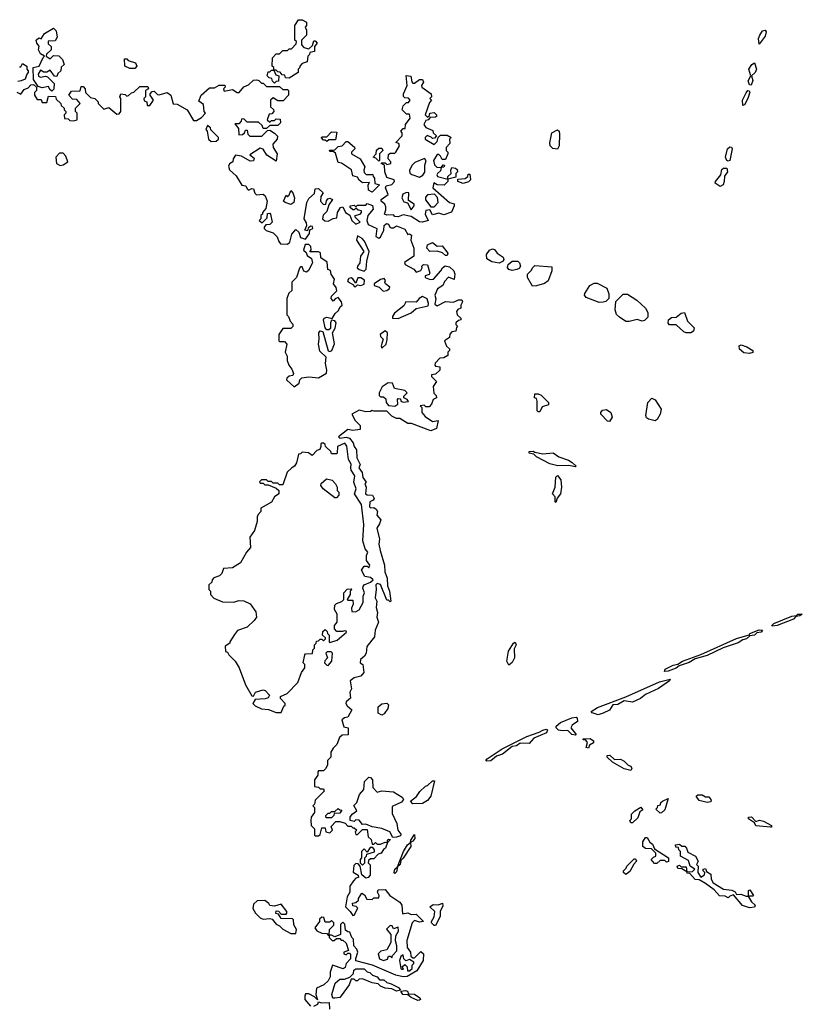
# Model space of a CAD drawing. Extents: x 2029826 to 2248070, y 228728 to 402406.
# Tile 252 of 256: x 2158637 to 2163450, y 244315 to 250370. Entities that reach past the tile are written whole.
import ezdxf

# ---------------------------------------------------------------- set-up
doc = ezdxf.new("R2010")
doc.units = 0

msp = doc.modelspace()

# ---------------------------------------------------------------- linework, layer by layer
at = {"layer": '0CON10XD'}
for points in [[(2160205, 249980), (2160191.7, 249991.7), (2160188.3, 250008.3), (2160171.7, 250011.7), (2160160, 250025), (2160165, 250050), (2160175, 250050), (2160185, 250060), (2160200, 250060), (2160200, 250075), (2160190, 250085), (2160192.5, 250135), (2160215, 250160), (2160235, 250160), (2160255, 250180), (2160285, 250180), (2160295, 250190), (2160308.3, 250191.7), (2160338.3, 250221.7), (2160340, 250235), (2160330, 250245), (2160330, 250335), (2160350.7, 250369.3), (2160375, 250370), (2160400, 250355), (2160400, 250335), (2160392.5, 250325), (2160400, 250305), (2160400, 250275), (2160370, 250245), (2160370, 250215), (2160385, 250200), (2160415, 250190), (2160438.3, 250211.7), (2160445, 250240), (2160455, 250240), (2160467.5, 250225), (2160450, 250205), (2160450, 250175), (2160421.7, 250168.3), (2160420, 250155), (2160410, 250145), (2160405, 250110), (2160375, 250100), (2160360, 250085), (2160360, 250075), (2160350, 250065), (2160350, 250045), (2160295, 250010), (2160271.7, 250011.7), (2160268.3, 250028.3), (2160251.7, 250031.7), (2160238.3, 250048.3), (2160225, 250050), (2160215, 250060), (2160200, 250060), (2160211.7, 250031.7), (2160230, 250025), (2160228.3, 249991.7), (2160215, 249990), (2160205, 249980)], [(2158835, 249930), (2158821.7, 249941.7), (2158815, 249960), (2158775, 249950), (2158750, 249960), (2158723, 250003), (2158720, 250075), (2158756.7, 250083.3), (2158781.7, 250138.3), (2158790, 250145), (2158765, 250160), (2158753.3, 250185), (2158757, 250207), (2158742.5, 250225), (2158737.5, 250245), (2158755, 250257.5), (2158768.3, 250251.7), (2158790, 250285), (2158845, 250317.5), (2158861.7, 250301.7), (2158867, 250263), (2158855, 250240), (2158811.7, 250238.3), (2158811.7, 250221.7), (2158830, 250205), (2158830, 250185), (2158801.7, 250158.3), (2158800, 250145), (2158825, 250130), (2158845, 250150), (2158877, 250147), (2158900, 250125), (2158910, 250095), (2158891.7, 250078.3), (2158890, 250055), (2158871.7, 250038.3), (2158865, 250020), (2158851.7, 250021.7), (2158825, 250060), (2158805, 250047.5), (2158785, 250047.5), (2158765, 250060), (2158750, 250035), (2158753.3, 250023.3), (2158765, 250017.5), (2158795, 250022.5), (2158808.3, 250018.3), (2158848.3, 249978.3), (2158847, 249943), (2158835, 249930)], [(2163185, 250220), (2163181.4, 250255), (2163188.6, 250275), (2163205, 250302.5), (2163222.5, 250305), (2163228.6, 250295), (2163221.7, 250268.3), (2163185, 250220)], [(2158635, 250080), (2158645, 250080), (2158655, 250100), (2158680, 250085), (2158680, 250065), (2158690, 250055), (2158690, 250045), (2158680, 250035), (2158670, 250005), (2158647, 249993), (2158625, 249990)], [(2159345, 250070), (2159315, 250070), (2159283.6, 250083.6), (2159281.7, 250128.3), (2159295, 250130), (2159305, 250120), (2159350, 250105), (2159357.5, 250085), (2159345, 250070)], [(2163135, 249966.7), (2163125, 249968.8), (2163117.1, 249995), (2163133.3, 250025), (2163121.9, 250065), (2163139.4, 250095), (2163155, 250104), (2163168.5, 250065), (2163159.2, 250045), (2163137.5, 250025), (2163145.7, 249995.7), (2163135, 249966.7)], [(2161115, 249124), (2161095, 249126.7), (2161045, 249160), (2160995, 249170), (2160965, 249157.5), (2160945, 249160), (2160935, 249170), (2160895, 249167.5), (2160880, 249175), (2160889.3, 249200.7), (2160888.3, 249218.3), (2160882.5, 249235), (2160860, 249255), (2160860, 249265), (2160902.5, 249295), (2160886.7, 249335), (2160890.7, 249349.3), (2160925, 249357.5), (2160942.5, 249375), (2160940, 249385), (2160895, 249400), (2160883.6, 249433.6), (2160880, 249475), (2160860, 249485), (2160865, 249490), (2160885, 249490), (2160895, 249480), (2160920, 249485), (2160920, 249495), (2160903.3, 249513.3), (2160905, 249540), (2160915, 249550), (2160945, 249550), (2160950, 249555), (2160972.5, 249595), (2160968.3, 249608.3), (2160950, 249615), (2160990, 249655), (2160990, 249675), (2160980, 249685), (2160995, 249700), (2161008.3, 249701.7), (2161010, 249725), (2161037.5, 249765), (2161035, 249790), (2161015, 249790), (2160990, 249815), (2160995, 249840), (2161015, 249860), (2161028.3, 249861.7), (2161037.5, 249875), (2161028.3, 249888.3), (2161005, 249890), (2160998.3, 249898.3), (2160997.5, 249915), (2161020, 249965), (2161013, 250027), (2161043, 250023), (2161048.3, 249988.3), (2161055, 249980), (2161065, 249980), (2161095, 250002), (2161115, 250001.2), (2161120.8, 249985), (2161107.5, 249965), (2161110, 249955), (2161167.5, 249915), (2161170, 249895), (2161160, 249885), (2161170, 249875), (2161158.3, 249861.7), (2161130, 249785), (2161145, 249770), (2161158.3, 249781.7), (2161160, 249795), (2161185, 249800), (2161200, 249785), (2161200, 249775), (2161195, 249770), (2161161.7, 249768.3), (2161150, 249755), (2161135, 249750), (2161123.3, 249725), (2161135, 249707.5), (2161178.3, 249688.3), (2161180, 249675), (2161200, 249655), (2161188.3, 249641.7), (2161175, 249640), (2161168.3, 249648.3), (2161143, 249657), (2161130, 249645), (2161130, 249635), (2161185, 249602.5), (2161205, 249620), (2161210, 249645), (2161225, 249660), (2161265, 249660), (2161290, 249645), (2161280, 249635), (2161281.7, 249608.3), (2161260, 249585), (2161260, 249565), (2161270, 249555), (2161270, 249545), (2161255, 249510), (2161235, 249510), (2161225, 249530), (2161215, 249540), (2161205, 249540), (2161182.5, 249505), (2161188.3, 249478.3), (2161202.3, 249462.3), (2161230, 249460), (2161241.7, 249478.3), (2161250, 249475), (2161245, 249462.5), (2161230, 249460), (2161225, 249440), (2161207.5, 249425), (2161203.3, 249415), (2161207.5, 249405), (2161270, 249390), (2161270, 249405), (2161290, 249425), (2161287.5, 249445), (2161295, 249460), (2161317.5, 249457.5), (2161328.3, 249448.3), (2161330, 249435), (2161320, 249425), (2161318.3, 249401.7), (2161270, 249390), (2161270, 249375), (2161247, 249353), (2161203.6, 249353.6), (2161183, 249367), (2161177.5, 249335), (2161280, 249245), (2161308.3, 249238.3), (2161310, 249225), (2161293, 249187), (2161245, 249170), (2161215, 249180), (2161175, 249170), (2161160, 249200), (2161135, 249197.5), (2161130, 249175), (2161150, 249135), (2161115, 249124)], [(2158620, 249925), (2158645, 249912.5), (2158665, 249940), (2158689.3, 249950.7), (2158705, 249970), (2158721.7, 249971.7), (2158740, 249955), (2158740, 249935), (2158728.3, 249921.7), (2158727.5, 249905), (2158745, 249880), (2158768.3, 249878.3), (2158775, 249860), (2158805, 249860), (2158815, 249900), (2158858.3, 249898.3), (2158861.7, 249881.7), (2158890, 249855), (2158891.7, 249841.7), (2158910, 249825), (2158910, 249815), (2158920, 249805), (2158920, 249795), (2158910, 249785), (2158911.7, 249761.7), (2158935, 249760), (2158945, 249750), (2158965, 249747.5), (2158990, 249755), (2158990, 249795), (2158980, 249805), (2158980, 249825), (2159010, 249855), (2158988.3, 249878.3), (2158961.7, 249881.7), (2158940, 249905), (2158955, 249930), (2159008.3, 249931.7), (2159015, 249960), (2159028.3, 249958.3), (2159040, 249945), (2159041.7, 249921.7), (2159071.7, 249891.7), (2159100, 249885), (2159120, 249865), (2159120, 249855), (2159155, 249820), (2159185, 249830), (2159235, 249790), (2159248.3, 249791.7), (2159260, 249805), (2159260, 249885), (2159252.5, 249895), (2159260, 249915), (2159285, 249910), (2159295, 249900), (2159307, 249903), (2159325, 249920), (2159340, 249925), (2159375, 249960), (2159425, 249960), (2159430, 249945), (2159410, 249935), (2159410, 249895), (2159400, 249885), (2159401.7, 249871.7), (2159420, 249865), (2159421.7, 249841.7), (2159438.3, 249841.7), (2159460, 249875), (2159440, 249905), (2159440, 249915), (2159451.7, 249928.3), (2159465, 249930), (2159485, 249910), (2159495, 249907.5), (2159545, 249922.5), (2159567.5, 249905), (2159581.7, 249851.7), (2159605, 249850), (2159667.5, 249815), (2159705, 249750), (2159725, 249750), (2159755, 249767.5), (2159780, 249795), (2159772.5, 249805), (2159768.3, 249848.3), (2159738.3, 249868.3), (2159752.5, 249905), (2159805, 249950), (2159835, 249950), (2159863, 249967), (2159898.3, 249968.3), (2159900, 249955), (2159890, 249945)], [(2159890, 249945), (2159895, 249930), (2159945, 249940), (2159975, 249922.5), (2159987, 249923), (2160015, 249957.5), (2160045, 249970), (2160075, 249997.5), (2160095, 250000), (2160107, 249997), (2160125, 249980), (2160135, 249980), (2160155, 249960), (2160235, 249960), (2160255, 249940), (2160285, 249940), (2160290, 249935), (2160290, 249905), (2160258.3, 249871.7), (2160225, 249870), (2160195, 249890), (2160180, 249875), (2160180, 249835), (2160198.3, 249818.3), (2160200, 249805), (2160188.3, 249791.7), (2160171.7, 249788.3), (2160160, 249755), (2160175, 249740), (2160185, 249750), (2160205, 249750), (2160215, 249760), (2160238.3, 249758.3), (2160240, 249735), (2160225, 249720), (2160175, 249720), (2160155, 249700), (2160135, 249700), (2160128.3, 249718.3), (2160105, 249740), (2160035, 249740), (2160015, 249760), (2160001.7, 249758.3), (2160000, 249745), (2159985, 249730), (2159960, 249730), (2159981.7, 249701.7), (2159985, 249662.5), (2160007, 249663), (2160020, 249675), (2160025, 249690), (2160035, 249690), (2160040, 249665), (2160053, 249653), (2160126.1, 249653.9), (2160161.7, 249688.3), (2160175, 249690), (2160205, 249672.5), (2160223.3, 249653.3), (2160221.2, 249635), (2160193.3, 249605), (2160196.2, 249585), (2160220, 249545), (2160215, 249500), (2160157.3, 249537.3), (2160135, 249574), (2160115, 249580), (2160051.7, 249538.3), (2160078.3, 249518.3), (2160075, 249502.5), (2160055, 249500), (2160001.7, 249531.7), (2159965, 249537.5), (2159950, 249515), (2159947.5, 249495), (2159926.7, 249483.3), (2159921.2, 249468.8), (2159926.7, 249446.7), (2159969.3, 249409.3), (2160002.5, 249352.5), (2160028.3, 249348.3), (2160035, 249330), (2160045, 249322.5), (2160065, 249332.5), (2160075, 249330), (2160083, 249303), (2160093, 249293), (2160135, 249297.5), (2160146.4, 249286.4), (2160160, 249255), (2160151.7, 249208.3), (2160130, 249185), (2160130, 249175), (2160120, 249165), (2160120, 249145), (2160110, 249135), (2160128.3, 249121.7), (2160158.3, 249151.7), (2160161.7, 249178.3), (2160175, 249180), (2160180, 249175), (2160190, 249125), (2160175, 249110), (2160151.7, 249108.3), (2160140, 249095), (2160140, 249085), (2160153, 249073), (2160195, 249060), (2160220, 249035), (2160230, 249005), (2160241.7, 248991.7), (2160285, 248990), (2160298.3, 249001.7), (2160309.7, 249050.3), (2160335, 249080), (2160353.8, 249063.8), (2160365, 249030), (2160395, 249020), (2160420, 249055), (2160421.7, 249078.3), (2160440, 249085), (2160438.3, 249098.3), (2160425, 249100), (2160411.7, 249088.3), (2160407.5, 249072.5), (2160390, 249075), (2160402.5, 249105), (2160401.7, 249121.7), (2160387.5, 249145), (2160402.5, 249245), (2160415, 249270), (2160449.2, 249300.8), (2160455, 249330), (2160475, 249332.5), (2160502.5, 249305), (2160488.3, 249281.7), (2160487.5, 249255), (2160505, 249232.5), (2160520, 249235), (2160523, 249257), (2160531.7, 249268.3), (2160545, 249272.5), (2160560, 249265), (2160538.3, 249231.7), (2160525, 249190), (2160503, 249167), (2160500, 249145), (2160513, 249133), (2160535, 249130), (2160565, 249147.5), (2160588.3, 249151.7), (2160592.5, 249185), (2160610, 249215), (2160625, 249220), (2160640, 249185), (2160668.3, 249168.3), (2160680, 249135), (2160705, 249112.5), (2160730, 249125), (2160700, 249155), (2160700, 249165), (2160730, 249175), (2160740, 249185), (2160740, 249195), (2160718.3, 249198.3), (2160705, 249210), (2160695, 249200), (2160685, 249200), (2160670, 249215), (2160670, 249225), (2160695, 249230), (2160705, 249220), (2160715, 249230), (2160765, 249230), (2160775, 249240), (2160806.4, 249226.4), (2160810, 249205), (2160777.5, 249165), (2160772.5, 249135), (2160780, 249110), (2160832.5, 249085), (2160827.7, 249037.7), (2160845, 249026.2), (2160856.9, 249033.1), (2160876.7, 249075), (2160877.5, 249105), (2160893, 249117), (2160905, 249112.5), (2160912.5, 249095), (2160920.7, 249090.7), (2160935, 249090), (2160955, 249102.5), (2161005, 249082.5), (2161025, 249050), (2161035, 249052.5), (2161047.5, 249045), (2161042.5, 249015), (2161061.2, 248965), (2161060, 248915), (2161003.6, 248876.4), (2161007.5, 248865), (2161060, 248835), (2161075, 248817.5), (2161105, 248827.5), (2161112.5, 248845), (2161110, 248855), (2161120, 248865), (2161145, 248862.5), (2161159.3, 248810.7), (2161155, 248802.5), (2161130, 248795), (2161130, 248785), (2161162.3, 248772.3), (2161182.5, 248775), (2161227.5, 248825), (2161236.7, 248845), (2161254.2, 248855.8), (2161280.7, 248850.7), (2161307.5, 248825), (2161312.5, 248805), (2161308.3, 248771.7), (2161273.9, 248786.1), (2161250, 248760), (2161238.8, 248735), (2161205.6, 248714.4), (2161189.2, 248675), (2161195.8, 248654.2), (2161190.5, 248620.5), (2161205, 248610), (2161255, 248636.2), (2161305, 248632.5), (2161335, 248647.5), (2161356.7, 248646.7), (2161360, 248635), (2161350, 248615), (2161350, 248595), (2161331.7, 248588.3), (2161322.5, 248575), (2161327.5, 248555), (2161350, 248535), (2161350, 248525), (2161335, 248520), (2161320, 248505), (2161320, 248495), (2161330, 248485), (2161323, 248477), (2161320, 248455), (2161295, 248450), (2161283, 248437), (2161280, 248415), (2161250, 248395), (2161261.7, 248361.7), (2161280, 248345), (2161280, 248335), (2161270, 248325), (2161270, 248305), (2161245, 248290), (2161221.7, 248288.3), (2161191.7, 248258.3), (2161190, 248245), (2161195, 248240), (2161220, 248235), (2161220, 248215), (2161195, 248190), (2161170, 248185), (2161170, 248175), (2161200, 248145), (2161180, 248115), (2161183, 248073), (2161198.3, 248058.3), (2161200, 248045), (2161180, 248035), (2161170, 248005), (2161155, 247990), (2161135, 247990), (2161125, 248000), (2161100, 247995), (2161110, 247985), (2161110, 247955), (2161130.7, 247930.7), (2161175, 247900), (2161210, 247905), (2161200, 247855), (2161165, 247841.4), (2161046.4, 247886.4), (2161025, 247887.5), (2160975, 247916.7), (2160955, 247917.5), (2160925, 247932.5), (2160895, 247962.5), (2160815, 247962.5), (2160805, 247967.5), (2160795, 247960), (2160765, 247957.5), (2160725, 247968.8), (2160680, 247945), (2160700.6, 247905), (2160730.5, 247875), (2160730.5, 247849.5), (2160685, 247844), (2160655, 247850), (2160597.5, 247805), (2160605, 247797.5), (2160645, 247802.5), (2160665, 247797.5), (2160688.3, 247768.3), (2160693.3, 247745), (2160707.5, 247725), (2160710, 247675), (2160730, 247635), (2160723.3, 247615), (2160742.5, 247585), (2160747.5, 247555), (2160767.5, 247525), (2160760, 247515), (2160767.5, 247495), (2160763.8, 247455), (2160775, 247447.5), (2160807.5, 247445), (2160816.4, 247426.4), (2160810, 247415), (2160790, 247405), (2160787.5, 247375), (2160795, 247367.5), (2160815, 247370), (2160829.3, 247359.3), (2160837.5, 247345), (2160832.5, 247322.5), (2160857.5, 247295), (2160850.7, 247269.3), (2160833, 247243), (2160848.8, 247175), (2160846.7, 247145), (2160853.8, 247105), (2160881.2, 247015), (2160882.5, 246975), (2160897.5, 246935), (2160899.3, 246889.3), (2160911.2, 246855), (2160920, 246795), (2160915, 246790), (2160905, 246800), (2160895, 246800), (2160856.4, 246896.4), (2160835, 246902.5), (2160827.5, 246895), (2160830, 246865), (2160822.5, 246815), (2160832.5, 246795), (2160830, 246755), (2160836.7, 246725), (2160832.5, 246695), (2160843.8, 246665), (2160822.5, 246615), (2160820, 246575), (2160772.5, 246515), (2160767.5, 246475), (2160757.5, 246455), (2160732.5, 246435), (2160730, 246415), (2160747.5, 246405), (2160752.5, 246355), (2160735, 246332.5), (2160695, 246322.5), (2160670, 246305), (2160677.5, 246255), (2160667.5, 246235), (2160671.7, 246198.3), (2160644.1, 246175.9), (2160643.3, 246165), (2160650.5, 246150.5), (2160680, 246125), (2160655, 246080), (2160635, 246077.5), (2160617.5, 246065), (2160630.7, 246020.7), (2160657.5, 246015), (2160657, 245973), (2160620.7, 245969.3), (2160603.6, 245956.4), (2160588.3, 245911.7), (2160565, 245890), (2160550, 245865), (2160550, 245835), (2160530, 245815), (2160530, 245785), (2160517, 245763), (2160505, 245750), (2160475, 245750), (2160470, 245745), (2160470, 245725), (2160450, 245695), (2160450, 245655), (2160475, 245650), (2160485, 245640), (2160505, 245640), (2160510, 245625), (2160455, 245570)], [(2163085, 249842.5), (2163082.2, 249875), (2163105, 249921.2), (2163115, 249933.8), (2163123.3, 249933.3), (2163128, 249925), (2163115.6, 249884.4), (2163095, 249846.7), (2163085, 249842.5)], [(2159815, 249620), (2159845, 249623.3), (2159860, 249635), (2159860, 249645), (2159811.7, 249691.7), (2159810, 249705), (2159791.7, 249718.3), (2159782.5, 249695), (2159790, 249685), (2159797.5, 249635), (2159815, 249620)], [(2160525, 249620), (2160515, 249630), (2160505, 249630), (2160493, 249643), (2160495, 249650), (2160525, 249650), (2160555, 249680), (2160587.5, 249677.5), (2160578.3, 249631.7), (2160538.3, 249631.7), (2160525, 249620)], [(2161945, 249572.9), (2161915, 249578.2), (2161900.4, 249595), (2161896.9, 249613.1), (2161908.8, 249675), (2161945, 249692.5), (2161954.4, 249684.4), (2161957.5, 249665), (2161955.7, 249594.3), (2161945, 249572.9)], [(2160805, 249310), (2160782.5, 249322.5), (2160780, 249355), (2160788.3, 249368.3), (2160745, 249367.5), (2160725, 249382.5), (2160715, 249402.5), (2160685, 249410), (2160677.1, 249447.1), (2160617, 249487), (2160595, 249492.5), (2160578.3, 249548.3), (2160565, 249560), (2160545, 249560), (2160541.7, 249568.3), (2160575, 249570), (2160595, 249590), (2160620, 249595), (2160645, 249620), (2160655, 249620), (2160696.4, 249586.4), (2160697.5, 249575), (2160677.5, 249555), (2160677.5, 249545), (2160730, 249515), (2160760, 249465), (2160752.5, 249445), (2160755, 249430), (2160768.3, 249418.3), (2160808.3, 249418.3), (2160810, 249405), (2160820, 249395), (2160821.7, 249361.7), (2160850, 249355), (2160805, 249310)], [(2158885, 249473.8), (2158905, 249476.7), (2158932.5, 249495), (2158921.7, 249531.7), (2158905, 249550), (2158881.7, 249548.3), (2158860, 249525), (2158862.5, 249485), (2158885, 249473.8)], [(2160845, 249500), (2160828.3, 249518.3), (2160810, 249525), (2160830, 249545), (2160831.7, 249568.3), (2160845, 249580), (2160865, 249580), (2160870, 249565), (2160850, 249545), (2160850, 249505), (2160845, 249500)], [(2162995, 249499.2), (2162985, 249504.4), (2162976.7, 249525), (2162989.2, 249575), (2163005, 249587.1), (2163015.5, 249585.5), (2163018.6, 249575), (2163005, 249503.8), (2162995, 249499.2)], [(2161095, 249401.2), (2161115.8, 249414.2), (2161128, 249432), (2161128, 249475), (2161137.5, 249505), (2161127, 249517), (2161067.7, 249492.3), (2161050, 249475), (2161033.3, 249445), (2161036.4, 249426.4), (2161047.7, 249417.7), (2161095, 249401.2)], [(2161365, 249362.5), (2161332.5, 249375), (2161331.7, 249388.3), (2161377, 249393), (2161392.5, 249405), (2161395, 249420), (2161405, 249420), (2161410, 249385), (2161397, 249373), (2161365, 249362.5)], [(2162945, 249344.3), (2162913.3, 249365), (2162915.8, 249375), (2162948, 249415), (2162955, 249448), (2162965, 249456.7), (2162985, 249456), (2162989.2, 249435), (2162971.7, 249408.3), (2162970, 249375), (2162962.5, 249355), (2162945, 249344.3)], [(2160305, 249232.5), (2160270, 249245), (2160260, 249255), (2160275, 249290), (2160285, 249280), (2160295, 249290), (2160305, 249320), (2160317.5, 249305), (2160326.2, 249275), (2160323.9, 249246.1), (2160305, 249232.5)], [(2161045, 249200), (2161062.5, 249225), (2161062.5, 249235), (2161027.5, 249257.5), (2161030, 249305), (2161015, 249306.7), (2160993.6, 249296.4), (2160986.7, 249275), (2161000, 249250), (2161023, 249243), (2161045, 249200)], [(2161185, 249220), (2161210, 249245), (2161207.5, 249277.5), (2161187.5, 249297.5), (2161145, 249292.5), (2161132, 249278), (2161132.3, 249262.3), (2161165, 249220), (2161185, 249220)], [(2160325, 248112.5), (2160355.9, 248134.1), (2160360, 248155), (2160372.5, 248167.5), (2160415, 248173.3), (2160475, 248167.5), (2160523.6, 248196.4), (2160526.2, 248215), (2160516.9, 248255), (2160522, 248295), (2160482.2, 248332.2), (2160474.2, 248375), (2160479.2, 248405), (2160476, 248445), (2160485, 248456.7), (2160502, 248452), (2160534.1, 248334.1), (2160545, 248330), (2160557.5, 248335), (2160573.6, 248376.4), (2160560, 248445), (2160577, 248473), (2160582.5, 248505), (2160575, 248517.5), (2160555, 248522.5), (2160548.8, 248505), (2160548.8, 248471.2), (2160538.3, 248461.7), (2160525, 248463.3), (2160516.2, 248475), (2160506, 248525), (2160510, 248535), (2160525, 248540.8), (2160558.3, 248531.7), (2160576.4, 248563.6), (2160598.3, 248581.7), (2160607.5, 248605), (2160620, 248615), (2160616.2, 248635), (2160595, 248662.5), (2160576.4, 248653.6), (2160565, 248640), (2160552.5, 248655), (2160555, 248670), (2160586.7, 248703.3), (2160583.6, 248723.6), (2160567.5, 248745), (2160572.5, 248775), (2160552.5, 248805), (2160548.3, 248828.3), (2160533, 248833), (2160528.3, 248878.3), (2160490, 248905), (2160486.4, 248936.4), (2160475, 248942.5), (2160421.7, 248941.7), (2160430, 248955), (2160426.7, 248975), (2160415, 248987.5), (2160391.7, 248988.3), (2160383, 248953), (2160398.3, 248938.3), (2160405, 248920), (2160431.2, 248901.2), (2160437.5, 248875), (2160412.5, 248827.5), (2160401.7, 248818.3), (2160383.6, 248823.6), (2160375, 248850), (2160365, 248850), (2160358.3, 248841.7), (2160340, 248785), (2160310, 248755), (2160310, 248705), (2160291.7, 248688.3), (2160280, 248655), (2160280, 248555), (2160290, 248545), (2160300, 248515), (2160317, 248497), (2160317, 248483), (2160305, 248470), (2160255, 248470), (2160230, 248435), (2160230, 248395), (2160235, 248390), (2160265, 248390), (2160280, 248375), (2160270, 248325), (2160281.7, 248301.7), (2160282.5, 248275), (2160292.5, 248245), (2160310.7, 248220.7), (2160320, 248195), (2160317.5, 248182.5), (2160295, 248177.5), (2160280, 248165), (2160277.5, 248155), (2160325, 248112.5)], [(2160755, 248823.8), (2160768.8, 248835), (2160772, 248885), (2160786.7, 248945), (2160758.3, 249008.3), (2160742.5, 249025), (2160715, 249040), (2160707.5, 249015), (2160752.5, 248945), (2160732.5, 248915), (2160728.8, 248875), (2160713.8, 248855), (2160713.3, 248845), (2160724, 248834), (2160755, 248823.8)], [(2161265, 248920), (2161255, 248920), (2161236.7, 248936.7), (2161205, 248947.5), (2161160, 248945), (2161140, 248965), (2161144, 248985), (2161175, 249000), (2161205, 248977.5), (2161235, 248980), (2161270, 248935), (2161265, 248920)], [(2161585, 248873.3), (2161540, 248880), (2161510.3, 248900.3), (2161507.5, 248925), (2161527.1, 248952.9), (2161545, 248960), (2161556.1, 248956.1), (2161574, 248935), (2161610, 248910), (2161614.4, 248895), (2161610.6, 248885), (2161585, 248873.3)], [(2161665, 248828), (2161644.2, 248834.2), (2161637, 248847), (2161640.5, 248865), (2161665, 248885.4), (2161700, 248885), (2161710, 248875), (2161716.2, 248855), (2161709.2, 248840.8), (2161695, 248833.8), (2161665, 248828)], [(2161791.7, 248731.7), (2161760, 248785), (2161760, 248805), (2161785, 248830), (2161790, 248845), (2161805, 248857.5), (2161909.3, 248849.3), (2161910, 248825), (2161886.4, 248763.6), (2161865, 248747.5), (2161815, 248732.5), (2161791.7, 248731.7)], [(2160705, 248730), (2160715, 248740), (2160735, 248736.2), (2160755, 248743.3), (2160757.7, 248767.7), (2160735, 248783.3), (2160717.5, 248782.5), (2160705, 248750), (2160686.2, 248776.2), (2160675, 248783.3), (2160660.7, 248779.3), (2160652.5, 248765), (2160657, 248757), (2160690, 248740), (2160695, 248730), (2160705, 248730)], [(2160871.4, 248701.4), (2160895, 248703.8), (2160910, 248715), (2160912.5, 248725), (2160887.5, 248745), (2160882.5, 248755), (2160887, 248767), (2160877.5, 248777.5), (2160855, 248772.5), (2160817.5, 248745), (2160817.5, 248735), (2160847.5, 248725), (2160871.4, 248701.4)], [(2162200.7, 248630.7), (2162120.7, 248660.7), (2162110, 248675), (2162113, 248687), (2162143.9, 248736.1), (2162170.7, 248749.3), (2162189.3, 248749.3), (2162248.3, 248718.3), (2162260, 248685), (2162260, 248655), (2162242.5, 248637.5), (2162225, 248632.5), (2162200.7, 248630.7)], [(2160965, 248532.5), (2161045, 248567.5), (2161075, 248593.3), (2161148.8, 248611.2), (2161150.8, 248625), (2161142.5, 248652.5), (2161113.3, 248666.7), (2161094.1, 248655.9), (2161075, 248633.3), (2161012.5, 248635), (2160999.2, 248610.8), (2160942.5, 248565), (2160930, 248545), (2160930, 248535), (2160965, 248532.5)], [(2162385, 248513.3), (2162365, 248513.3), (2162325, 248540), (2162307.7, 248557.7), (2162298.8, 248585), (2162302.5, 248637.5), (2162348.3, 248681.7), (2162375, 248682.5), (2162432.5, 248645), (2162485, 248596.2), (2162500.3, 248570.3), (2162499.4, 248540.6), (2162479.5, 248520.5), (2162465, 248516.7), (2162435, 248526.7), (2162385, 248513.3)], [(2162765, 248444.2), (2162735, 248444.3), (2162720.7, 248450.7), (2162675, 248493.3), (2162632.5, 248492.5), (2162624.5, 248504.5), (2162628.1, 248525), (2162645, 248538), (2162675, 248540), (2162704.5, 248565.5), (2162725, 248570), (2162744, 248515), (2162784.4, 248475), (2162780.8, 248455), (2162765, 248444.2)], [(2160865, 248350), (2160890, 248375), (2160896.1, 248403.9), (2160900, 248445), (2160885, 248457.5), (2160853.8, 248435), (2160855, 248422.5), (2160872.5, 248405), (2160860, 248365), (2160865, 248350)], [(2163125, 248318), (2163091.4, 248321.4), (2163063.3, 248343.3), (2163061.2, 248365), (2163075, 248370.8), (2163108.5, 248358.5), (2163145.6, 248335.6), (2163145, 248324), (2163125, 248318)], [(2160945, 247993.3), (2160962.5, 248005), (2160960, 248035), (2160965, 248040), (2160978.3, 248038.3), (2160980, 248025), (2160995, 248017.5), (2161028.3, 248021.7), (2161020, 248035), (2161000, 248045), (2161000, 248055), (2161020, 248075), (2161005, 248090), (2160941.7, 248101.7), (2160930, 248135), (2160903, 248137), (2160867, 248113), (2160847.5, 248075), (2160848.3, 248058.3), (2160855, 248050), (2160875, 248050), (2160888.3, 248038.3), (2160890, 248015), (2160905, 247997.5), (2160945, 247993.3)], [(2161835, 247957.5), (2161825, 247957.5), (2161820, 247965), (2161820, 248025), (2161815, 248040), (2161802.5, 248045), (2161805, 248070), (2161825, 248070), (2161845, 248060), (2161890, 248015), (2161888.3, 248001.7), (2161850.7, 247989.3), (2161835, 247957.5)], [(2162545, 247902.5), (2162503.9, 247913.9), (2162492, 247922), (2162486.7, 247935), (2162500, 248015), (2162525, 248042.5), (2162545, 248032.5), (2162582, 247975), (2162576.1, 247943.9), (2162558.3, 247911.7), (2162545, 247902.5)], [(2162265, 247900), (2162251.7, 247901.7), (2162210, 247945), (2162210, 247955), (2162221.7, 247968.3), (2162245, 247972.5), (2162272.5, 247955), (2162280, 247925), (2162265, 247900)], [(2160245, 246110), (2160261.7, 246148.3), (2160270, 246155), (2160270, 246165), (2160240, 246195), (2160241.7, 246208.3), (2160283, 246227), (2160347, 246293), (2160370, 246355), (2160390, 246385), (2160390, 246405), (2160380, 246415), (2160390, 246465), (2160395, 246470), (2160438.3, 246471.7), (2160440, 246495), (2160450, 246505), (2160450, 246525), (2160460, 246535), (2160461.7, 246548.3), (2160475, 246550), (2160485, 246560), (2160495, 246560), (2160505, 246550), (2160518.3, 246561.7), (2160518.3, 246568.3), (2160500, 246585), (2160501.7, 246608.3), (2160515, 246620), (2160528.3, 246608.3), (2160530, 246595), (2160540, 246585), (2160540, 246545), (2160545, 246540), (2160590, 246555), (2160646.7, 246603.3), (2160645, 246610), (2160635, 246612.5), (2160623, 246607), (2160588.3, 246608.3), (2160573, 246623), (2160572.5, 246645), (2160590, 246665), (2160590, 246715), (2160573, 246743), (2160575, 246770), (2160585, 246780), (2160618.3, 246791.7), (2160630, 246805), (2160630, 246845), (2160651.7, 246868.3), (2160675, 246870), (2160680, 246865), (2160670, 246855), (2160670, 246835), (2160650, 246805), (2160655, 246800), (2160685, 246800), (2160687.5, 246775), (2160678.3, 246751.7), (2160680, 246730), (2160701.7, 246728.3), (2160725, 246740), (2160748.8, 246785), (2160750, 246825), (2160757.5, 246845), (2160747.5, 246875), (2160750, 246885), (2160756.4, 246893.6), (2160795, 246910), (2160810, 246925), (2160795, 246940), (2160760, 246945), (2160740, 246985), (2160755, 247010), (2160775, 247010), (2160785, 247000), (2160790, 247015), (2160770, 247045), (2160770, 247075), (2160777.5, 247095), (2160762.5, 247115), (2160747.5, 247165), (2160752.5, 247265), (2160738.3, 247388.3), (2160696.7, 247455), (2160706.7, 247485), (2160692.5, 247525), (2160697.5, 247565), (2160675, 247600), (2160673.3, 247615), (2160676.4, 247636.4), (2160660, 247665), (2160648.3, 247748.3), (2160636.4, 247766.4), (2160592.5, 247745), (2160590, 247705), (2160585, 247700), (2160555, 247700), (2160550, 247715), (2160517.5, 247745), (2160515, 247757.5), (2160505.8, 247765.8), (2160495, 247766), (2160488.3, 247761.7), (2160490, 247745), (2160483, 247727), (2160465, 247720), (2160435, 247690), (2160413.9, 247706.1), (2160375, 247710), (2160365, 247700), (2160351.7, 247698.3), (2160340, 247645), (2160326.4, 247623.6), (2160310, 247615), (2160283, 247587), (2160255, 247510), (2160235, 247510), (2160225, 247520), (2160195, 247520), (2160185, 247530), (2160165, 247530), (2160155, 247540), (2160125, 247540), (2160111.7, 247528.3), (2160115, 247520), (2160135, 247520), (2160145, 247510), (2160165, 247510), (2160215, 247490), (2160230, 247475), (2160230, 247455), (2160203.6, 247436.4), (2160186.4, 247403.6), (2160120, 247365), (2160120, 247345), (2160103, 247327), (2160098.3, 247311.7), (2160097.5, 247285), (2160081.7, 247228.3), (2160053, 247187), (2160056.4, 247123.6), (2160032.5, 247095), (2159995, 247030), (2159945, 247000), (2159890, 246995), (2159880, 246965), (2159865, 246950), (2159831.7, 246938.3), (2159820, 246925), (2159818.3, 246911.7), (2159800, 246895), (2159800, 246865), (2159810, 246855), (2159810, 246835), (2159831.7, 246811.7), (2159885, 246790), (2159955, 246787.5), (2159985, 246797.5), (2160016.4, 246796.4), (2160055, 246777.5), (2160089.5, 246729.5), (2160093.3, 246695), (2160080, 246675), (2160036.1, 246633.9), (2159977, 246613), (2159958.3, 246588.3), (2159930, 246545), (2159930, 246535), (2159901.7, 246518.3), (2159902.5, 246485), (2159915, 246480), (2159923.6, 246463.6), (2159962.5, 246425), (2159987.5, 246385), (2160025, 246280), (2160065, 246212.5), (2160075, 246210), (2160087.5, 246235), (2160135, 246248.8), (2160147.5, 246245), (2160172.5, 246215), (2160165, 246200), (2160146.4, 246193.6), (2160085, 246190), (2160070, 246165), (2160085, 246150), (2160125, 246132.5), (2160167, 246127), (2160215, 246110), (2160245, 246110)], [(2162055, 247620), (2162015, 247627.5), (2161946.4, 247626.4), (2161898.3, 247638.3), (2161815, 247682.5), (2161798.3, 247698.3), (2161770, 247705), (2161770, 247715), (2161795, 247717.5), (2161805, 247710), (2161855, 247700), (2161917, 247707), (2161952.3, 247682.3), (2162011.7, 247661.7), (2162035, 247647.5), (2162060, 247625), (2162055, 247620)], [(2160585, 247430), (2160575, 247430), (2160503.9, 247483.9), (2160490, 247505), (2160491.7, 247518.3), (2160523, 247547), (2160558.3, 247538.3), (2160580, 247515), (2160590, 247495), (2160590, 247475), (2160600, 247465), (2160600, 247445), (2160585, 247430)], [(2161935, 247400), (2161930, 247405), (2161930, 247435), (2161913.3, 247455), (2161930, 247495), (2161933.6, 247556.4), (2161945, 247567.5), (2161965, 247540), (2161970, 247495), (2161963.3, 247455), (2161941.7, 247428.3), (2161935, 247400)], [(2163265, 246640), (2163262.5, 246645), (2163275, 246656.2), (2163385, 246702), (2163413.6, 246706.4), (2163422.5, 246715), (2163450, 246715), (2163435, 246704), (2163410, 246700), (2163395, 246684), (2163295, 246644), (2163265, 246640)], [(2162602.5, 246362.5), (2162607.5, 246375), (2162655, 246401.2), (2162683.9, 246406.1), (2162712.5, 246425), (2162825, 246466.2), (2163045, 246563.8), (2163123, 246587), (2163127.5, 246595), (2163185, 246618.8), (2163205.9, 246615.9), (2163197, 246603), (2163170.7, 246599.3), (2163155, 246584.2), (2163128.3, 246581.7), (2163107, 246563), (2163083.6, 246556.4), (2163055, 246538), (2162962.3, 246507.7), (2162865, 246460.8), (2162791.2, 246438.8), (2162755, 246416.7), (2162693, 246397), (2162675, 246382), (2162625, 246364), (2162602.5, 246362.5)], [(2161645, 246400), (2161632.5, 246425), (2161643, 246487), (2161673.6, 246536.4), (2161685, 246542.5), (2161690, 246525), (2161678.3, 246501.7), (2161680, 246445), (2161665, 246417.5), (2161645, 246400)], [(2160535, 246397.5), (2160557.5, 246425), (2160560, 246475), (2160551.7, 246481.7), (2160528.3, 246481.7), (2160520, 246475), (2160530, 246445), (2160513, 246427), (2160512.5, 246415), (2160525, 246400), (2160535, 246397.5)], [(2162195, 246095.8), (2162157, 246107), (2162152.5, 246115), (2162189.5, 246140.5), (2162365, 246205.8), (2162571.3, 246298.7), (2162636.7, 246315), (2162632.5, 246305), (2162565, 246256), (2162485, 246220.8), (2162455, 246196), (2162405, 246173.8), (2162355, 246181.9), (2162315, 246158.1), (2162285, 246156.2), (2162265, 246124), (2162225, 246104.3), (2162195, 246095.8)], [(2160865, 246093.8), (2160842.5, 246105), (2160842.5, 246145), (2160865, 246162.5), (2160895, 246166.7), (2160905.8, 246155.8), (2160902, 246135), (2160879.5, 246100.5), (2160865, 246093.8)], [(2162055, 245970), (2162032.5, 245975), (2162008.3, 245998.3), (2161975, 245995.7), (2161951.4, 246001.4), (2161936.7, 246015), (2161936.2, 246025), (2161962.4, 246047.6), (2162032.7, 246077.3), (2162060, 246080), (2162066.2, 246076.2), (2162066.5, 246053.5), (2162035, 246031.2), (2162026.2, 246015), (2162060, 245975), (2162055, 245970)], [(2161509.5, 245809.5), (2161503.8, 245815), (2161511.2, 245825), (2161604.3, 245885.7), (2161755, 245962.5), (2161832, 245988), (2161855, 246001.2), (2161875, 246006.2), (2161882.5, 246002.5), (2161877.5, 245985), (2161798.8, 245951.2), (2161771.2, 245918.8), (2161715, 245920), (2161692.5, 245905), (2161665, 245901.2), (2161606.1, 245853.9), (2161568.6, 245841.4), (2161535, 245812.2), (2161509.5, 245809.5)], [(2162135, 245890), (2162120, 245895), (2162130, 245925), (2162118.3, 245938.3), (2162101.7, 245941.7), (2162101.7, 245948.3), (2162145, 245948.8), (2162166.7, 245935), (2162166.7, 245923.3), (2162141.7, 245908.3), (2162135, 245890)], [(2162395, 245752.5), (2162355, 245762.5), (2162283, 245803), (2162250, 245835), (2162250, 245845), (2162267, 245847), (2162295, 245820), (2162331.7, 245821.7), (2162355, 245810), (2162380, 245785), (2162395, 245780), (2162402.5, 245765), (2162395, 245752.5)], [(2160931.7, 245341.7), (2160912.5, 245375), (2160865, 245396.2), (2160805, 245406.7), (2160765, 245422.5), (2160745, 245420), (2160725, 245447.5), (2160705, 245450), (2160695, 245440), (2160670, 245445), (2160670, 245465), (2160682.5, 245485), (2160710, 245505), (2160693, 245537), (2160710, 245555), (2160727.5, 245605), (2160753.3, 245635), (2160757.5, 245685), (2160785, 245711.2), (2160795, 245710), (2160806, 245696), (2160808.3, 245648.3), (2160835, 245620), (2160863.3, 245626.7), (2160935, 245622.5), (2160989.3, 245589.3), (2160997.5, 245575), (2160985, 245557.5), (2160928.3, 245531.7), (2160928.3, 245488.3), (2160957, 245427), (2160962.5, 245385), (2160981.7, 245361.7), (2160978.3, 245351.7), (2160955, 245343.3), (2160931.7, 245341.7)], [(2161055, 245547.5), (2161040, 245565), (2161076.7, 245593.3), (2161097, 245623), (2161133.6, 245656.4), (2161145, 245660), (2161175, 245690), (2161188.3, 245688.3), (2161165.9, 245594.1), (2161145, 245567.5), (2161115, 245550), (2161055, 245547.5)], [(2162865, 245556.7), (2162815, 245567.5), (2162797.5, 245595), (2162807, 245603), (2162833.6, 245603.6), (2162855, 245590), (2162875, 245590), (2162887.5, 245575), (2162890, 245565), (2162885, 245560), (2162865, 245556.7)], [(2160455, 245570), (2160450, 245545), (2160440, 245535), (2160450, 245525), (2160450, 245495), (2160430, 245465), (2160427.5, 245445), (2160430, 245415), (2160450, 245395), (2160450, 245355), (2160455, 245350), (2160475, 245350), (2160485, 245360), (2160495, 245400), (2160515, 245400), (2160520, 245375), (2160545, 245370), (2160560, 245385), (2160551.7, 245408.3), (2160581.7, 245438.3), (2160605, 245440), (2160638.3, 245428.3), (2160655, 245410), (2160675, 245410), (2160685, 245400), (2160695, 245400), (2160710, 245385), (2160700, 245375), (2160705, 245360), (2160715, 245360), (2160745, 245390), (2160775, 245390), (2160780, 245345), (2160798.3, 245328.3), (2160805, 245300), (2160815, 245300), (2160825, 245310), (2160835, 245300), (2160855, 245300), (2160885, 245312.5), (2160900, 245310), (2160900, 245325), (2160905, 245330), (2160918.3, 245328.3), (2160900, 245310), (2160887.5, 245275), (2160873.6, 245266.4), (2160860, 245245), (2160841.7, 245238.3), (2160815, 245210), (2160795, 245210), (2160781.7, 245198.3), (2160780, 245185), (2160791.7, 245171.7), (2160793.3, 245135), (2160791.7, 245108.3), (2160780, 245095), (2160765, 245090), (2160741.7, 245111.7), (2160730, 245165), (2160718.3, 245178.3), (2160705, 245180), (2160691.7, 245168.3), (2160688.3, 245128.3), (2160718.3, 245108.3), (2160720, 245095), (2160705, 245090), (2160690, 245075), (2160668.3, 245041.7), (2160666.4, 245003.6), (2160650, 244975), (2160640, 244915), (2160670, 244885), (2160685, 244860), (2160695, 244862.5), (2160716.2, 244906.2), (2160707, 244917), (2160685, 244920), (2160683, 244937), (2160705, 244940), (2160720, 244955), (2160720, 244965), (2160741.7, 244998.3), (2160758.3, 244988.3), (2160771.7, 244961.7), (2160805, 244960), (2160815, 244970), (2160845, 244970), (2160847.5, 244985), (2160837.5, 245005), (2160841.2, 245018.8), (2160885, 245020), (2160913.6, 244983.6), (2160975, 244942.5), (2160986.7, 244925), (2160991.7, 244871.7), (2161025, 244877.5), (2161045, 244867.5), (2161075, 244870), (2161120, 244825), (2161095, 244820), (2161065, 244830), (2161050, 244815), (2161018.3, 244708.3), (2161020, 244665), (2161040, 244635), (2161041.7, 244611.7), (2161055, 244600), (2161065, 244600), (2161105, 244640), (2161120, 244625), (2161117.5, 244585), (2161079.3, 244520.7), (2161020, 244485), (2160995, 244483.3), (2160950, 244495), (2160805.8, 244555.8), (2160705, 244582.5), (2160703.6, 244596.4), (2160717.5, 244635), (2160710, 244655), (2160692.5, 244675), (2160690, 244715), (2160680, 244725), (2160668.3, 244758.3), (2160655, 244760), (2160641.7, 244771.7), (2160637, 244807), (2160625, 244820), (2160610, 244805), (2160610, 244745), (2160575, 244730), (2160555, 244740), (2160540, 244740), (2160540, 244725), (2160558.3, 244708.3), (2160571.7, 244708.3), (2160585, 244720), (2160605, 244720), (2160615, 244710), (2160625, 244710), (2160645, 244690), (2160660, 244645), (2160630, 244635), (2160630, 244625), (2160645, 244620), (2160655, 244630), (2160665, 244630), (2160671.7, 244621.7), (2160671.2, 244595), (2160644, 244566), (2160638.3, 244541.7), (2160626.4, 244533.6), (2160560, 244555), (2160547, 244513), (2160546.1, 244483.9), (2160535, 244460), (2160507.5, 244435), (2160462.5, 244415), (2160457.5, 244375), (2160468.3, 244341.7), (2160450, 244360), (2160415, 244380), (2160395, 244380), (2160390, 244365), (2160390, 244345), (2160425, 244303.3)], [(2162575, 245490), (2162550, 245515), (2162560, 245525), (2162561.7, 245538.3), (2162578.3, 245541.7), (2162580, 245555), (2162590, 245565), (2162625, 245580), (2162605, 245510), (2162585, 245492.5), (2162575, 245490)], [(2160521.7, 245461.7), (2160520, 245475), (2160535, 245490), (2160545, 245490), (2160555, 245500), (2160575, 245500), (2160595, 245520), (2160605, 245510), (2160618.3, 245508.3), (2160605, 245490), (2160571.7, 245488.3), (2160570, 245475), (2160555, 245462.5), (2160521.7, 245461.7)], [(2162405, 245430), (2162395, 245430), (2162390, 245445), (2162400, 245455), (2162400, 245485), (2162420, 245505), (2162457, 245527), (2162468.3, 245511.7), (2162451.7, 245498.3), (2162439.3, 245460.7), (2162405, 245430)], [(2163255, 245403.8), (2163165, 245412.5), (2163155, 245430), (2163120, 245455), (2163120, 245465), (2163137, 245467), (2163165, 245440), (2163186.4, 245446.4), (2163211.7, 245441.7), (2163260, 245415), (2163260, 245405), (2163255, 245403.8)], [(2160945, 245120), (2160940, 245125), (2160943.3, 245146.7), (2160960, 245160), (2160997.5, 245255), (2161022.5, 245295), (2161040, 245310), (2161042.5, 245325), (2161065, 245360), (2161067.5, 245335), (2161055, 245317.5), (2161040, 245310), (2161042.5, 245285), (2160996.1, 245213.9), (2160980, 245200), (2160977.5, 245175), (2160960, 245160), (2160955, 245130), (2160945, 245120)], [(2162555, 245180), (2162541.7, 245181.7), (2162520, 245205), (2162535, 245220), (2162550, 245225), (2162550, 245245), (2162521.7, 245271.7), (2162485, 245273.3), (2162468.8, 245285), (2162468.8, 245315), (2162485, 245340), (2162495, 245340), (2162512.3, 245312.3), (2162529.3, 245299.3), (2162541.7, 245271.7), (2162627.5, 245215), (2162627, 245193), (2162615, 245190), (2162605, 245200), (2162575, 245200), (2162555, 245180)], [(2163125, 244907.5), (2163081.7, 244921.7), (2163027.5, 244987.5), (2163005, 244980), (2162995, 244970), (2162975, 244980), (2162941.7, 244981.7), (2162908.3, 245018.3), (2162855, 245057.5), (2162815, 245080), (2162791.7, 245081.7), (2162758.3, 245118.3), (2162741.7, 245121.7), (2162740, 245130), (2162708.3, 245148.3), (2162685, 245150), (2162680, 245165), (2162695, 245170), (2162705, 245160), (2162735, 245160), (2162740, 245130), (2162775, 245132.5), (2162790, 245145), (2162760, 245165), (2162749.3, 245199.3), (2162700, 245225), (2162700, 245255), (2162690, 245265), (2162688.3, 245278.3), (2162671.7, 245281.7), (2162670, 245295), (2162695, 245300), (2162708.3, 245288.3), (2162727, 245287), (2162737.5, 245275), (2162745, 245250), (2162792.5, 245225), (2162810, 245195), (2162800, 245175), (2162810, 245165), (2162807.5, 245125), (2162825, 245097.5), (2162848.3, 245111.7), (2162850, 245125), (2162840, 245135), (2162840, 245145), (2162855, 245150), (2162861.7, 245131.7), (2162887.5, 245115), (2162890, 245085), (2162902, 245062), (2162965, 245022.5), (2163016.4, 245016.4), (2163036.4, 245006.4), (2163045, 244990), (2163071.7, 244991.7), (2163105, 244980), (2163120, 244980), (2163120, 245015), (2163128.3, 245018.3), (2163150, 244985), (2163145, 244980), (2163120, 244980), (2163120, 244975), (2163137.5, 244945), (2163160, 244925), (2163155, 244912.5), (2163125, 244907.5)], [(2160745, 245170), (2160760, 245185), (2160760, 245215), (2160770, 245225), (2160771.7, 245238.3), (2160818.3, 245251.7), (2160820, 245265), (2160808.3, 245278.3), (2160791.7, 245278.3), (2160775, 245250), (2160755, 245270), (2160740, 245255), (2160740, 245215), (2160730, 245205), (2160730, 245185), (2160745, 245170)], [(2162365, 245112.5), (2162350, 245125), (2162350, 245135), (2162367, 245153), (2162370, 245165), (2162415, 245210), (2162425, 245210), (2162430, 245195), (2162413, 245177), (2162389.3, 245130.7), (2162365, 245112.5)], [(2160335, 244750), (2160340, 244775), (2160323.6, 244803.6), (2160320, 244835), (2160315, 244840), (2160245, 244842.5), (2160228.3, 244868.3), (2160212.5, 244872.5), (2160215, 244890), (2160228.3, 244888.3), (2160245, 244870), (2160275, 244870), (2160280, 244875), (2160280, 244885), (2160245, 244930), (2160205, 244917.5), (2160175, 244922.5), (2160170, 244935), (2160145, 244952.5), (2160098.3, 244951.7), (2160075, 244930), (2160070, 244905), (2160086.7, 244875), (2160115, 244846.2), (2160135, 244838.8), (2160175, 244843.3), (2160188.8, 244838.8), (2160215, 244807.5), (2160235, 244797.5), (2160255, 244777.5), (2160305, 244750), (2160335, 244750)], [(2161195, 244800), (2161185, 244800), (2161170, 244815), (2161170, 244825), (2161187, 244853), (2161190, 244885), (2161160, 244915), (2161180.7, 244929.3), (2161213, 244927), (2161237, 244937), (2161239.3, 244920.7), (2161222.5, 244885), (2161222.5, 244855), (2161195, 244800)], [(2160540, 244740), (2160542.5, 244775), (2160568.3, 244801.7), (2160570, 244815), (2160555, 244830), (2160545, 244820), (2160515, 244820), (2160508.3, 244848.3), (2160495, 244850), (2160481.7, 244838.3), (2160480, 244825), (2160452.5, 244785), (2160465, 244767.5), (2160495, 244752.5), (2160525, 244750), (2160535, 244740), (2160540, 244740)], [(2160875, 244583.3), (2160898.3, 244591.7), (2160905, 244610), (2160915, 244610), (2160925, 244600), (2160930, 244615), (2160956.2, 244643.8), (2160956, 244675), (2160947.5, 244705), (2160950, 244735), (2160967.5, 244765), (2160965, 244790), (2160935, 244780), (2160928.3, 244798.3), (2160915, 244800), (2160893, 244777), (2160920, 244745), (2160920, 244695), (2160895, 244650), (2160858.3, 244641.7), (2160842.5, 244625), (2160850, 244595), (2160875, 244583.3)], [(2161035, 244520), (2161050, 244535), (2161050, 244555), (2161060, 244565), (2161060, 244575), (2161035, 244590), (2161011.7, 244581.7), (2161000, 244595), (2160995, 244620), (2160981.7, 244608.3), (2160972.5, 244585), (2160980, 244535), (2160985, 244530), (2160998.3, 244531.7), (2160990, 244545), (2161005, 244560), (2161020, 244545), (2161021.7, 244521.7), (2161035, 244520)], [(2160575, 244352.5), (2160563.3, 244353.3), (2160556.7, 244375), (2160577.5, 244445), (2160605, 244470), (2160635, 244470), (2160668.3, 244481.7), (2160690, 244505), (2160692.5, 244525), (2160705, 244532.5), (2160755, 244532.5), (2160774, 244514), (2160790.7, 244510.7), (2160807.5, 244495), (2160835, 244483.8), (2160850, 244465), (2160875.9, 244465.9), (2160895, 244448.8), (2160921.7, 244441.7), (2160967.3, 244417.3), (2160978.3, 244401.7), (2160955, 244396.2), (2160925, 244410), (2160885, 244413.8), (2160856.4, 244426.4), (2160841.7, 244441.7), (2160805, 244446.2), (2160745, 244472.5), (2160725, 244470), (2160715, 244460), (2160705, 244460), (2160695, 244470), (2160675, 244470), (2160662.5, 244435), (2160615, 244367.5), (2160605, 244357.5), (2160575, 244352.5)], [(2161085, 244338.8), (2161045, 244356.2), (2161025, 244372.5), (2160994.3, 244374.3), (2160980, 244395), (2161010.3, 244400.3), (2161021.2, 244395), (2161028.3, 244378.3), (2161065, 244377.5), (2161098.8, 244355), (2161102.5, 244345), (2161095, 244340), (2161085, 244338.8)], [(2160445, 244303.8), (2160470, 244315), (2160475, 244330), (2160493.3, 244323.3), (2160540, 244325), (2160542.5, 244285)]]:
    msp.add_lwpolyline(points, dxfattribs=at)

doc.saveas('drawing.dxf')
